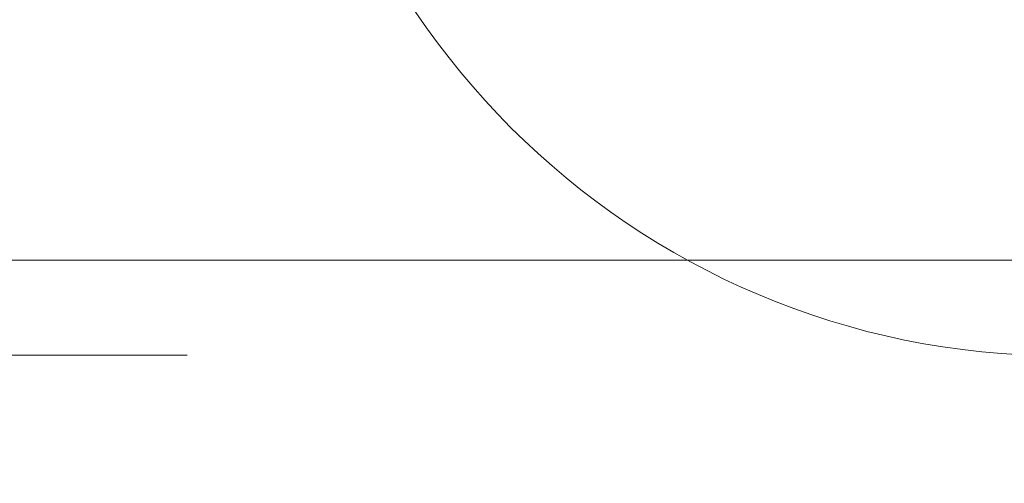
# Model space of a CAD drawing. Header units: metres. Extents: x 1.7 to 42.3, y -72.9 to -47.6.
# Tile 162 of 216: x 19.218 to 19.3114, y -50.8837 to -50.8397. Entities that reach past the tile are written whole.
import ezdxf

# ---------------------------------------------------------------- set-up
doc = ezdxf.new("R2010")
doc.units = ezdxf.units.M
doc.linetypes.add('Traço', pattern=[0.006, 0.003, -0.003])
for name, color, linetype, lineweight in [('A-DETL-GENF-HDLN', 7, 'Traço', 18), ('A-FLOR', 7, 'Continuous', 18), ('A-FLOR-PATT', 7, 'Continuous', 18), ('P-SANR-FIXT', 7, 'Continuous', 18)]:
    doc.layers.add(name, color=color, linetype=linetype, lineweight=lineweight)

# ---------------------------------------------------------------- blocks, each defined once
blk = doc.blocks.new('Chuveiro Acessível - BR06_ChuveiroAcessível-7968317-2PAV - FRIGORÍFICA')
at = {"layer": 'A-DETL-GENF-HDLN', "color": 253, "linetype": 'Continuous', "true_color": 0xaaaaaa}
blk.add_line((0.4745902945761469, 0.1999999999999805), (0.6649999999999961, 0.1999999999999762), dxfattribs=at)
blk.add_line((0.4745902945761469, 0.1999999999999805), (0.6649999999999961, 0.1999999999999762), dxfattribs=at)
blk = doc.blocks.new('Deca_Barra de Apoio em L Conforto_Tubocolor_2340_E BR_Direito - 2340_E_BR_Branco BR16_Direito-7568751-2PAV - FRIGORÍFICA')
at = {"layer": 'P-SANR-FIXT', "color": 253, "true_color": 0xaaaaaa}
blk.add_arc((19.31683821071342, -50.79775699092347), 0.0738500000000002, 180, 269.9999999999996, dxfattribs=at)
blk.add_arc((19.31683821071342, -50.79775699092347), 0.0738500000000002, 180, 269.9999999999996, dxfattribs=at)
blk = doc.blocks.new('4 GRE - ESCOLA DE CINEMA E AUDIOVISUAL CINE REX R07_rvt-1-2PAV - FRIGORÍFICA')
at = {"layer": 'A-FLOR-PATT', "true_color": 0xcbcbcb}
h = blk.add_hatch(dxfattribs=at)
h.set_pattern_fill('FP_32', color=9, style=0, pattern_type=2)
h.set_pattern_definition([(0, (14.354, -51.86199999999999), (0, 0.8), []), (90, (14.354, -51.86199999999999), (-0.8, 4.898587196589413e-17), [])])
h.paths.add_polyline_path([(21.24848821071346, -54.34154163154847), (21.24998821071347, -54.34154163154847), (21.24998821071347, -54.34004163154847), (21.24848821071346, -54.34004163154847)])
h.paths.add_polyline_path([(19.05982107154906, -54.34154163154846), (19.05998821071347, -54.34154163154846), (19.05982107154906, -54.34004163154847)])
h.paths.add_polyline_path([(21.24998821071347, -54.33304163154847), (21.24848821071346, -54.33154163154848), (21.24848821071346, -54.33304163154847)])
h.paths.add_polyline_path([(19.05982107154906, -54.33304163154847), (19.05998821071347, -54.33304163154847), (19.05982107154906, -54.33154163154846)])
h.paths.add_polyline_path([(19.06848821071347, -54.33154163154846), (21.24848821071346, -54.33154163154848), (21.24848821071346, -52.81454163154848), (21.24495267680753, -52.80943387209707), (21.14054400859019, -52.80039227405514), (21.13347421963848, -52.79704745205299), (21.13197394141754, -52.7943057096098), (21.13148821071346, -52.78970984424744), (21.13148821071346, -52.69122406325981), (21.12975770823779, -52.69122406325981), (21.12975770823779, -52.67968560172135), (21.13148821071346, -52.67968560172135), (21.13148821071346, -52.67599329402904), (21.12975770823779, -52.67599329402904), (21.12975770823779, -52.67414714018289), (21.13148821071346, -52.67414714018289), (21.13148821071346, -52.67160146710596), (21.12975770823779, -52.67160146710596), (21.12975770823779, -52.65914714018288), (21.13148821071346, -52.65914714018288), (21.13148821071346, -52.65707021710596), (21.12975770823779, -52.65654163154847), (21.12975770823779, -52.64553175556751), (21.12975770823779, -52.64471324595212), (21.12975770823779, -52.61945483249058), (21.13148821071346, -52.61863800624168), (21.13197394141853, -52.51877755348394), (21.1340831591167, -52.51492298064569), (21.14094639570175, -52.51265614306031), (21.24548821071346, -52.50287570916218), (21.24848821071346, -52.49854163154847), (21.24848821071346, -52.44700971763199), (21.24447367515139, -52.44465657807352), (21.2424551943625, -52.44056323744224), (21.23978821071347, -52.42752525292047), (21.23798821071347, -52.42720786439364), (21.23798821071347, -52.42492525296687), (21.17071769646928, -52.42436302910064), (21.16673821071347, -52.42271467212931), (21.16332094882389, -52.42009251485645), (21.16069879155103, -52.41667525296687), (21.1590504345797, -52.41269576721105), (21.15848821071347, -52.40842525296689), (21.1590504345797, -52.40415473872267), (21.16069879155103, -52.40017525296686), (21.16332094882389, -52.39675799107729), (21.16673821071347, -52.39413583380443), (21.17071769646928, -52.3924874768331), (21.17498821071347, -52.39192525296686), (21.23798821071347, -52.39192525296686), (21.23798821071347, -52.38964264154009), (21.23978821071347, -52.38932525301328), (21.2424551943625, -52.37628726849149), (21.24619105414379, -52.37066274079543), (21.24848821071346, -52.36912516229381), (21.24848821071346, -52.30710674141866), (21.24447367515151, -52.30475360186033), (21.24245519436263, -52.30066026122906), (21.23978821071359, -52.28762227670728), (21.23798821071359, -52.28730488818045), (21.23798821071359, -52.28480343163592), (21.22066524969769, -52.28409832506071), (21.20344411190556, -52.27906903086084), (21.1888660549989, -52.2708862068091), (21.17614382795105, -52.25910796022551), (21.16651956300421, -52.24468729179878), (21.16052412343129, -52.22841962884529), (21.15848821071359, -52.21120227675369), (21.15848821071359, -52.12137768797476), (21.14735148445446, -52.12138036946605), (21.13548357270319, -52.12005547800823), (21.12420188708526, -52.11614060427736), (21.11406430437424, -52.109829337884), (21.10557212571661, -52.1014337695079), (21.09914528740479, -52.09136905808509), (21.09510159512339, -52.08013290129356), (21.09250734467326, -52.06561312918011), (20.90176796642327, -52.10619775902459), (20.87739822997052, -52.10989777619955), (20.81291115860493, -52.11159101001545), (20.74902966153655, -52.10261305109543), (20.68750742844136, -52.08321036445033), (20.67240874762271, -52.07416063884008), (20.65912355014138, -52.06261199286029), (20.64775199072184, -52.04891972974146), (20.64143847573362, -52.04265046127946), (20.62368625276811, -52.01318454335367), (20.6136666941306, -51.980275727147), (20.60996750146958, -51.95225259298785), (20.60854295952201, -51.9240222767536), (20.6113203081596, -51.88554380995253), (20.61366669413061, -51.86776882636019), (20.62368625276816, -51.83486001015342), (20.64143847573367, -51.80539409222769), (20.67060283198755, -51.77633267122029), (20.68750742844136, -51.76594122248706), (20.70038341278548, -51.76188043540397), (20.73479562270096, -51.74984031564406), (20.78214912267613, -51.74177074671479), (20.78349266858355, -51.74169507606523), (20.81291115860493, -51.73756057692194), (20.87739822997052, -51.73925381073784), (20.89848821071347, -51.74167407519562), (20.90373151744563, -51.74211995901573), (21.05153784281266, -51.77467207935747), (21.09267690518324, -51.78357515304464), (21.09591686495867, -51.76565211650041), (21.10142309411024, -51.75297767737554), (21.10998141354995, -51.74212801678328), (21.12102510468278, -51.73382158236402), (21.13382287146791, -51.72860841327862), (21.14752726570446, -51.72683371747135), (21.15848821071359, -51.72683371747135), (21.15848821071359, -51.52184227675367), (21.16052412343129, -51.50462492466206), (21.16651956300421, -51.48835726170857), (21.17614382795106, -51.47393659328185), (21.19148821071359, -51.46068650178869), (21.20398450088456, -51.45367219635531), (21.2206652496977, -51.44894622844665), (21.2379882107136, -51.44824112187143), (21.2379882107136, -51.44573966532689), (21.23978821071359, -51.44542227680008), (21.24320065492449, -51.43020754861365), (21.24619105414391, -51.42675976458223), (21.24848821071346, -51.42522218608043), (21.24848821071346, -51.36700971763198), (21.24447367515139, -51.36465657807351), (21.2424551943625, -51.36056323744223), (21.23978821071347, -51.34752525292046), (21.23798821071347, -51.34720786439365), (21.23798821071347, -51.34492525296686), (21.17071769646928, -51.34436302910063), (21.16673821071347, -51.3427146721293), (21.16332094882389, -51.34009251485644), (21.16069879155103, -51.33667525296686), (21.1590504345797, -51.33269576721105), (21.15848821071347, -51.32842525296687), (21.15942918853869, -51.32324034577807), (21.16069879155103, -51.32017525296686), (21.16332094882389, -51.31675799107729), (21.16673821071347, -51.31413583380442), (21.17071769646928, -51.31248747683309), (21.17498821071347, -51.31192525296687), (21.23798821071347, -51.31192525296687), (21.23798821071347, -51.30964264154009), (21.23978821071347, -51.30932525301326), (21.2424551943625, -51.29628726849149), (21.24619105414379, -51.29066274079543), (21.24848821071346, -51.28912516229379), (21.24848821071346, -51.07654163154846), (20.89848821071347, -51.07654163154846), (20.89848821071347, -50.78154163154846), (20.13207267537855, -50.78154163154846), (20.12971953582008, -50.78555616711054), (20.1256261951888, -50.78757464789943), (20.11258821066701, -50.79024163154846), (20.11227082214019, -50.79204163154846), (20.10997932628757, -50.79204163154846), (20.10913973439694, -50.80455187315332), (20.10720969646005, -50.81776191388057), (20.09973167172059, -50.83534761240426), (20.08799335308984, -50.85047777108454), (20.07278597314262, -50.8621158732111), (20.05511429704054, -50.86949297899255), (20.03614590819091, -50.87212167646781), (20.00373821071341, -50.87215086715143), (20.00373821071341, -50.87529163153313), (19.95940968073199, -50.87487046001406), (19.94698821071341, -50.87160699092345), (19.49348821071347, -50.87160699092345), (19.49375547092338, -50.910299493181), (19.49920090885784, -50.9165552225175), (19.50186539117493, -50.91808288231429), (19.51201990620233, -50.93157203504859), (19.51201990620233, -50.95197865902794), (19.50112176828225, -50.96588641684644), (19.48348821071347, -50.97119870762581), (19.4829770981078, -51.53344912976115), (19.47676302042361, -51.55327592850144), (19.4703599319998, -51.56042391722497), (19.45650499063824, -51.56858345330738), (19.44348821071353, -51.57154163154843), (19.06848821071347, -51.57154163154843), (19.06848821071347, -51.58984078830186), (19.07250274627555, -51.59219392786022), (19.07452122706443, -51.59628726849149), (19.07610742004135, -51.60404163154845), (19.12988060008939, -51.60484380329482), (19.13836257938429, -51.6091672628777), (19.14114365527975, -51.61192525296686), (19.14625872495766, -51.6124874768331), (19.15165398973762, -51.61522219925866), (19.15365547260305, -51.61675799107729), (19.15627762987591, -51.62017525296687), (19.15792598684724, -51.62415473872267), (19.15848821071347, -51.62842525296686), (19.15792598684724, -51.63269576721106), (19.15627762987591, -51.63667525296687), (19.15165398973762, -51.64162830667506), (19.15023821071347, -51.6427146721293), (19.14625872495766, -51.64436302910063), (19.14198821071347, -51.64492525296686), (19.07898821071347, -51.64492525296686), (19.07898821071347, -51.64720786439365), (19.07718821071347, -51.64752525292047), (19.07452122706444, -51.66056323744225), (19.07078536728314, -51.6661877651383), (19.06848821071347, -51.66772534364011), (19.06848821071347, -51.75794163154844), (19.10848821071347, -51.78354163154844), (19.10848821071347, -51.84954163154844), (19.06848821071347, -51.87514163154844), (19.06848821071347, -52.00342525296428), (19.51689800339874, -52.00402155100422), (19.54053038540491, -52.0087223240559), (19.55767222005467, -52.0193350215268), (19.56513225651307, -52.02632917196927), (19.57113615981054, -52.03509509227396), (19.57819113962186, -52.04638307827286), (19.58348821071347, -52.07301325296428), (19.58289191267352, -52.65727504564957), (19.57773899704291, -52.67880728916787), (19.56479570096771, -52.69710341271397), (19.54952270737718, -52.70722066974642), (19.545540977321, -52.70923229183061), (19.53535272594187, -52.71121687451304), (19.52434021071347, -52.71342525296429), (19.15629447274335, -52.71342525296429), (19.15543727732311, -52.71592525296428), (19.07848821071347, -52.71592525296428), (19.07848821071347, -52.7304211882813), (19.06848821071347, -52.7304211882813), (19.06848821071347, -52.76686148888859), (19.07250274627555, -52.76921462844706), (19.07498354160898, -52.77556806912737), (19.07718821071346, -52.78634595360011), (19.07898821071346, -52.78666334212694), (19.07898821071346, -52.78894595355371), (19.14625872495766, -52.78950817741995), (19.15165398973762, -52.79224289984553), (19.15365547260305, -52.79377869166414), (19.15627762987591, -52.79719595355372), (19.15792598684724, -52.80117543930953), (19.15848821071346, -52.80544595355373), (19.15792598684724, -52.80971646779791), (19.15627762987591, -52.81369595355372), (19.15165398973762, -52.81864900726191), (19.15023821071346, -52.81973537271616), (19.14625872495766, -52.82138372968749), (19.14198821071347, -52.82194595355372), (19.07898821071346, -52.82194595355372), (19.07898821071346, -52.82422856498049), (19.07718821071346, -52.8245459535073), (19.07452122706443, -52.83758393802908), (19.07078536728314, -52.84320846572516), (19.06848821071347, -52.84474604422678), (19.06848821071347, -52.90273121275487), (19.15668569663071, -52.90273121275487), (19.16362269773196, -52.90364448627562), (19.17210216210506, -52.90786839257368), (19.17563793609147, -52.91058148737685), (19.18148821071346, -52.91937449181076), (19.18148821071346, -52.91997313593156), (19.18257493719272, -52.92259672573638), (19.18348821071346, -52.92953372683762), (19.18348821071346, -53.13592869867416), (19.18148821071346, -53.14608793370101), (19.17989735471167, -53.14932995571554), (19.17563793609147, -53.15488093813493), (19.17008695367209, -53.15914035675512), (19.16362269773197, -53.16181793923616), (19.15165398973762, -53.1627312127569), (19.06848821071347, -53.1627312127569), (19.06848821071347, -53.29544595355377), (19.05850015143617, -53.29544595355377), (19.05850015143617, -54.19544595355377), (19.06848821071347, -54.19544595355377), (19.06848821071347, -54.22789579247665)])
h.paths.add_polyline_path([(19.06698821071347, -54.33304163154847), (19.06848821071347, -54.33154163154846), (19.06698821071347, -54.33154163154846)])
h.paths.add_polyline_path([(18.89998821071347, -52.94342525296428), (18.89998821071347, -52.94192525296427), (18.89848821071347, -52.94192525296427), (18.89848821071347, -52.94342525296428)])
h.paths.add_polyline_path([(14.98848821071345, -52.94342525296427), (15.00848821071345, -52.94342525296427), (15.00848821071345, -52.93342525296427), (17.63848821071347, -52.93342525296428), (17.63848821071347, -52.77802227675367), (17.62848821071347, -52.77802227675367), (17.62848821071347, -52.79602227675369), (17.62648821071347, -52.79602227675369), (17.62648821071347, -52.77602227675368), (17.63848821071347, -52.77602227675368), (17.63848821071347, -52.07202227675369), (17.62648821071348, -52.07202227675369), (17.62648821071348, -52.05202227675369), (17.62848821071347, -52.05202227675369), (17.62848821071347, -52.07002227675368), (17.63848821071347, -52.07002227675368), (17.63848821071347, -51.52242525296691), (17.62848821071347, -51.52242525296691), (17.62848821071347, -51.54042525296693), (17.62648821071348, -51.54042525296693), (17.62648821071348, -51.52042525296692), (17.63848821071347, -51.52042525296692), (17.63848821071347, -50.81642525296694), (17.62648821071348, -50.81642525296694), (17.62648821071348, -50.79642525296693), (17.62848821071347, -50.79642525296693), (17.62848821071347, -50.81442525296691), (17.63848821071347, -50.81442525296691), (17.63848821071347, -50.78154163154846), (16.85070999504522, -50.78154163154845), (16.85070999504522, -50.92796392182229), (16.84920999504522, -50.928488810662), (16.84920999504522, -50.92946392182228), (16.85070999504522, -50.92995651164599), (16.85070999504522, -50.93646392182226), (16.84920999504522, -50.93646392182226), (16.84867355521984, -50.93796392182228), (16.34149770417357, -50.93796392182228), (16.34149770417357, -51.31154163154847), (16.32149770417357, -51.31154163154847), (16.32149770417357, -50.93796392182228), (16.09563837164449, -50.93796392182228), (16.09331165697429, -50.9584891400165), (16.08893185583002, -50.96638479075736), (16.08699345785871, -50.99410517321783), (16.08368512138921, -51.02611141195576), (16.07919249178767, -51.05797299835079), (16.07284813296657, -51.07974265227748), (16.0465106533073, -51.1406873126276), (16.01492764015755, -51.19908618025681), (15.99023193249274, -51.23131569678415), (15.95888391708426, -51.25712115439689), (15.94408030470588, -51.26485751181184), (15.92810102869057, -51.26972175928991), (15.9114977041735, -51.2715459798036), (15.89066372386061, -51.26843390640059), (15.87891510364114, -51.26485751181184), (15.86411149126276, -51.25712115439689), (15.83276347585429, -51.23131569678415), (15.80806776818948, -51.19908618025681), (15.77648475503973, -51.1406873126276), (15.74745259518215, -51.07154163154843), (15.74380291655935, -51.05797299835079), (15.73931028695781, -51.02611141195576), (15.73484736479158, -50.98025794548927), (15.7334660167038, -50.96419059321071), (15.72968375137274, -50.9584891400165), (15.72735703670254, -50.93796392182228), (15.54532107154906, -50.93796392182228), (15.54532107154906, -51.01112227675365), (15.50149770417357, -51.01154163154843), (15.50149770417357, -51.51154163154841), (14.11399770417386, -51.51154163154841), (14.11324931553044, -51.71859837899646), (14.11195748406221, -51.72314543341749), (14.10614742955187, -51.73186604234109), (14.09745206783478, -51.73749756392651), (14.09225019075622, -51.73911630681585), (14.08719519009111, -51.73971631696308), (13.99899770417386, -51.73971631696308), (13.99899770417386, -52.93342525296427), (14.10848821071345, -52.93342525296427), (14.10848821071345, -52.94342525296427), (14.9123666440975, -52.94342525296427)])
h.paths.add_polyline_path([(13.99899770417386, -52.94342525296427), (13.99899770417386, -52.94192525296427), (13.99749770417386, -52.94192525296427), (13.99749770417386, -52.94342525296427)])
h.paths.add_polyline_path([(11.21867355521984, -50.93796392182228), (11.21867355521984, -50.93646392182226), (11.21717355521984, -50.93646392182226)])
h.paths.add_polyline_path([(13.6079705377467, -52.94342525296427), (13.71399770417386, -52.94342525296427), (13.71399770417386, -52.93342525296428), (13.82899770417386, -52.93342525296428), (13.82899770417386, -51.73971631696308), (13.73418500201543, -51.73884540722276), (13.73054334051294, -51.73749756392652), (13.7258250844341, -51.73491778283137), (13.72159430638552, -51.73153545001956), (13.71599770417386, -51.72307303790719), (13.71536572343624, -51.72094865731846), (13.71471464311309, -51.71835949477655), (13.71399770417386, -51.70758663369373), (13.71399770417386, -51.51154163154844), (12.34649770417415, -51.51154163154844), (12.34649770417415, -50.93796392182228), (11.94032107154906, -50.93796392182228), (11.93959770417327, -51.01112227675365), (11.73959770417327, -51.01105581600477), (11.73959770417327, -50.93796392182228), (11.21867355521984, -50.93796392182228), (11.21867355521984, -51.07154163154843), (11.21717355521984, -51.07154163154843), (11.21717355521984, -51.07304163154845), (11.21867355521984, -51.07304163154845), (11.21867355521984, -51.08004163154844), (11.21717355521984, -51.08004163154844), (11.21717355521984, -51.08154163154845), (11.06399770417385, -51.08154163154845), (11.06399770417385, -51.16043560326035), (11.07399770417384, -51.16043560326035), (11.07399770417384, -51.14243560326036), (11.07599770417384, -51.14243560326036), (11.07599770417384, -51.16243560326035), (11.06399770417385, -51.16243560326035), (11.06399770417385, -51.86643560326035), (11.07599770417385, -51.86643560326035), (11.07599770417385, -51.88643560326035), (11.07399770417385, -51.88643560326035), (11.07399770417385, -51.86843560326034), (11.06399770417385, -51.86843560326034), (11.06399770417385, -52.16043560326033), (11.07399770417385, -52.16043560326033), (11.07399770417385, -52.14243560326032), (11.07599770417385, -52.14243560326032), (11.07599770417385, -52.16243560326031), (11.06399770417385, -52.16243560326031), (11.06399770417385, -52.86643560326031), (11.07599770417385, -52.86643560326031), (11.07599770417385, -52.88643560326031), (11.07399770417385, -52.88643560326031), (11.07399770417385, -52.86843560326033), (11.06399770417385, -52.86843560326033), (11.06399770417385, -52.93342525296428), (12.81399770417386, -52.93342525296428), (12.81399770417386, -52.94342525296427), (12.95577248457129, -52.94342525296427)])
h.paths.add_polyline_path([(13.83049770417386, -52.94342525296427), (13.83049770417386, -52.94192525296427), (13.82899770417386, -52.94192525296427), (13.82899770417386, -52.94342525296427)])
h.paths.add_polyline_path([(18.89848821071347, -52.9349252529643), (18.89998821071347, -52.9349252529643), (18.89848821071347, -52.93364057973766)])
h.paths.add_polyline_path([(13.82899770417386, -52.93492525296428), (13.83049770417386, -52.93492525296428), (13.82899770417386, -52.93342525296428)])
h.paths.add_polyline_path([(13.99899770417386, -52.93492525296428), (13.99899770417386, -52.93342525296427), (13.99749770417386, -52.93492525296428)])
h.paths.add_polyline_path([(17.66348821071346, -52.93342525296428), (17.8477066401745, -52.93342525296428), (17.8477066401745, -52.84522776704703), (17.84861991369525, -52.83829076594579), (17.85284381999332, -52.82981130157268), (17.85555691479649, -52.82627552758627), (17.86434991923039, -52.82042525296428), (17.8649485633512, -52.82042525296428), (17.867572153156, -52.81933852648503), (17.87450915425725, -52.81842525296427), (18.08090412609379, -52.81842525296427), (18.09106336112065, -52.82042525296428), (18.09430538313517, -52.82201610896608), (18.09985636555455, -52.82627552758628), (18.10411578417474, -52.83182651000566), (18.1067933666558, -52.83829076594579), (18.10770664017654, -52.84522776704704), (18.10770664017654, -52.93342525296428), (18.89848821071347, -52.93342525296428), (18.89848735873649, -52.57774705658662), (18.89730390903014, -52.58673764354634), (18.89383418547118, -52.59511572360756), (18.88831457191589, -52.60231051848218), (18.88112110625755, -52.6078318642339), (18.8727438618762, -52.61130360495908), (18.85867355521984, -52.61249044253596), (18.79735148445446, -52.61250520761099), (18.7854835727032, -52.61118031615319), (18.77420188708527, -52.6072654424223), (18.76406430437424, -52.60095417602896), (18.75557212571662, -52.59255860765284), (18.74914528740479, -52.58249389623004), (18.7445216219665, -52.56809268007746), (18.74250734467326, -52.55673796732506), (18.55176796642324, -52.59732259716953), (18.52739822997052, -52.60102261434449), (18.46291115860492, -52.6027158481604), (18.39902966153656, -52.59373788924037), (18.33750742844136, -52.57433520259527), (18.32240874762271, -52.56528547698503), (18.30912355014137, -52.55373683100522), (18.29775199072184, -52.54004456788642), (18.29143847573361, -52.53377529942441), (18.2736862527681, -52.50430938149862), (18.2636666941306, -52.47140056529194), (18.25996750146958, -52.44337743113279), (18.25854295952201, -52.41514711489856), (18.26132030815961, -52.37666864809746), (18.26366669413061, -52.35889366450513), (18.27508584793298, -52.32366173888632), (18.29143847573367, -52.29651893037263), (18.32060283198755, -52.26745750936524), (18.33750742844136, -52.25706606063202), (18.35038341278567, -52.25300527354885), (18.38479562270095, -52.24096515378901), (18.42577297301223, -52.23325469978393), (18.43349266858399, -52.23281991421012), (18.46291115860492, -52.22868541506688), (18.52739822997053, -52.2303786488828), (18.54060454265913, -52.23238374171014), (18.55373151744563, -52.23324479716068), (18.70153784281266, -52.26579691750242), (18.74267690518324, -52.27469999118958), (18.74591686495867, -52.25677695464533), (18.75142309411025, -52.2441025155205), (18.7602869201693, -52.23302307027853), (18.77102510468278, -52.22494642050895), (18.78382287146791, -52.21973325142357), (18.79752726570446, -52.21795855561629), (18.86375356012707, -52.21797450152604), (18.8727438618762, -52.21916011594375), (18.88112110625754, -52.22263185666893), (18.89010470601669, -52.23048663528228), (18.89383418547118, -52.23534799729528), (18.89730390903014, -52.2437260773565), (18.89848735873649, -52.25271666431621), (18.89848821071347, -51.83342525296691), (17.65848821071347, -51.83342525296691), (17.65848821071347, -52.07002227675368), (17.66048821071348, -52.07002227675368), (17.66048821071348, -52.07962582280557), (17.66348821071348, -52.07962582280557), (17.66348821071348, -52.05162582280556), (17.66548821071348, -52.05162582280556), (17.66548821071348, -52.08202227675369), (17.65848821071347, -52.08202227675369), (17.65848821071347, -52.76602227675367), (17.66548821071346, -52.76602227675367), (17.66548821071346, -52.7964187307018), (17.66348821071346, -52.7964187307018), (17.66348821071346, -52.7684187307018), (17.66048821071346, -52.7684187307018), (17.66048821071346, -52.77802227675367), (17.65848821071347, -52.77802227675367), (17.65848821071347, -52.93342525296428), (17.66048821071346, -52.93342525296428)])
h.paths.add_polyline_path([(11.04199770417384, -52.93342525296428), (11.04399770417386, -52.93342525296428), (11.04399770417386, -52.86843560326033), (11.04199770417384, -52.86843560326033), (11.04199770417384, -52.85883205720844), (11.03899770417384, -52.85883205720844), (11.03899770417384, -52.88683205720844), (11.03699770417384, -52.88683205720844), (11.03699770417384, -52.85643560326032), (11.04399770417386, -52.85643560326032), (11.04399770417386, -52.17243560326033), (11.03699770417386, -52.17243560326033), (11.03699770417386, -52.1420391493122), (11.03899770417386, -52.1420391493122), (11.03899770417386, -52.1700391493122), (11.04199770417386, -52.1700391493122), (11.04199770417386, -52.16043560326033), (11.04399770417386, -52.16043560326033), (11.04399770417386, -52.03402227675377), (9.809787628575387, -52.03402227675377), (9.809788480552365, -52.30142233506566), (9.810971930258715, -52.29243174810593), (9.81444165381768, -52.28405366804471), (9.819961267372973, -52.27685887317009), (9.827154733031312, -52.27133752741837), (9.835531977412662, -52.26786578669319), (9.844522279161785, -52.26668017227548), (9.910924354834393, -52.26666418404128), (9.922792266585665, -52.26798907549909), (9.934073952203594, -52.27190394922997), (9.944211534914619, -52.27821521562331), (9.95270371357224, -52.28661078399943), (9.95913055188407, -52.29667549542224), (9.963174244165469, -52.30791165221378), (9.965768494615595, -52.32243142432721), (10.15650787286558, -52.28184679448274), (10.18087760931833, -52.27814677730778), (10.24536468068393, -52.27645354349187), (10.3092461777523, -52.2854315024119), (10.37076841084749, -52.304834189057), (10.38586709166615, -52.31388391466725), (10.39915228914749, -52.32543256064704), (10.41052384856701, -52.33912482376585), (10.41683736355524, -52.34539409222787), (10.43458958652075, -52.37486001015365), (10.44460914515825, -52.40776882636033), (10.44830833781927, -52.43579196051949), (10.44973287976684, -52.46402227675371), (10.44695553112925, -52.50250074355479), (10.44460914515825, -52.52027572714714), (10.43458958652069, -52.55318454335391), (10.41683736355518, -52.58265046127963), (10.38767300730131, -52.61171188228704), (10.37076841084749, -52.62210333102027), (10.34698027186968, -52.62998205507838), (10.3234802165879, -52.63820423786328), (10.27839024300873, -52.64614632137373), (10.27478317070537, -52.64634947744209), (10.24536468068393, -52.65048397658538), (10.18087760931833, -52.64879074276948), (10.16767129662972, -52.64678564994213), (10.15454432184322, -52.64592459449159), (10.02088124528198, -52.61643327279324), (9.965598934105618, -52.6044694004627), (9.962358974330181, -52.62239243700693), (9.95685274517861, -52.63506687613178), (9.948294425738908, -52.64591653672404), (9.937250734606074, -52.65422297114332), (9.924452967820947, -52.6594361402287), (9.910748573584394, -52.66121083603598), (9.844522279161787, -52.66119489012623), (9.835531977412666, -52.66000927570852), (9.827154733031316, -52.65653753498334), (9.819961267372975, -52.65101618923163), (9.814441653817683, -52.643821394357), (9.810971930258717, -52.63544331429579), (9.809788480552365, -52.62645272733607), (9.809787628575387, -52.93342525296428), (11.03899770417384, -52.93342525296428)])
h.paths.add_polyline_path([(19.52434021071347, -52.67842525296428), (19.53736800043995, -52.67423624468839), (19.54559918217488, -52.66505925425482), (19.54848821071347, -52.65427725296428), (19.54848821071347, -52.07301325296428), (19.54307922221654, -52.05494417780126), (19.53085245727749, -52.042967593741), (19.51390021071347, -52.03842525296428), (19.15737814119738, -52.03842914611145), (19.15792598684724, -52.03975176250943), (19.15848821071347, -52.04402227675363), (19.15746562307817, -52.04940420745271), (19.15627762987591, -52.05227227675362), (19.15165398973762, -52.05722533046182), (19.15023821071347, -52.05831169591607), (19.14625872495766, -52.05996005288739), (19.14198821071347, -52.06052227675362), (19.07898821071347, -52.06052227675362), (19.07898821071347, -52.06280488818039), (19.07718821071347, -52.06312227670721), (19.07452122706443, -52.07616026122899), (19.07078536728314, -52.08178478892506), (19.06848821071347, -52.08332236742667), (19.06848821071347, -52.10353566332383), (19.07196130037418, -52.10053146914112), (19.07834298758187, -52.09721828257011), (19.10821454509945, -52.09138093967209), (19.17286704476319, -52.0817664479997), (19.22640903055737, -52.07859348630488), (19.29231916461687, -52.08060059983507), (19.35796658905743, -52.08681268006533), (19.39001738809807, -52.09446439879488), (19.41968197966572, -52.10881063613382), (19.4455803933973, -52.12918401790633), (19.46650785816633, -52.15463679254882), (19.47775301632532, -52.17507847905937), (19.48566314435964, -52.19654814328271), (19.50240080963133, -52.27670337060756), (19.50726718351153, -52.36295698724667), (19.50240080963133, -52.440147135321), (19.48566314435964, -52.52030236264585), (19.47767477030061, -52.54198440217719), (19.46650785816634, -52.56221371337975), (19.44558039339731, -52.58766648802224), (19.41968197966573, -52.60803986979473), (19.39001738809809, -52.62238610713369), (19.35796658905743, -52.63003782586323), (19.29231916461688, -52.6362499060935), (19.22640903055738, -52.63825701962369), (19.1728670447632, -52.63508405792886), (19.0989723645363, -52.62399966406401), (19.08029141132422, -52.62004472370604), (19.08029141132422, -52.67820525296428), (19.47775301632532, -52.67842525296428)])
h.paths.add_polyline_path([(19.10882870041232, -52.36299933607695), (19.10823820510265, -52.35842525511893), (19.10884736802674, -52.35389352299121), (19.11061223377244, -52.34967062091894), (19.11341858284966, -52.34604433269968), (19.11979725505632, -52.34214214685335), (19.12154723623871, -52.34151260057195), (19.12574162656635, -52.34096039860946), (19.13027335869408, -52.34155701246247), (19.13449626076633, -52.34330619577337), (19.1381225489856, -52.3460887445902), (19.13810473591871, -52.34604433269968), (19.13439138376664, -52.34322572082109), (19.13025554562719, -52.34151260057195), (19.12538647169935, -52.34096039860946), (19.11979725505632, -52.34209035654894), (19.11691130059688, -52.34330619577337), (19.11323451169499, -52.34618557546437), (19.1104994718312, -52.34981757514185), (19.10880531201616, -52.35393793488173), (19.10850313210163, -52.36061729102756), (19.10881115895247, -52.36295698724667)])
h.paths.add_polyline_path([(21.23230821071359, -52.25202227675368), (21.23798821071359, -52.25162516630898), (21.23798821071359, -52.2497396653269), (21.23978821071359, -52.24942227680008), (21.24320065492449, -52.23420754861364), (21.24619105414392, -52.23075976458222), (21.24848821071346, -52.22922218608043), (21.24848735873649, -52.08662221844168), (21.24730390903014, -52.09561280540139), (21.24383418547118, -52.10399088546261), (21.23831457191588, -52.11118568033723), (21.23112110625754, -52.11670702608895), (21.22274386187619, -52.12017876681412), (21.21375356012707, -52.12136438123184), (21.19148821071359, -52.12138036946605), (21.19148821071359, -52.21120227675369), (21.19287911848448, -52.22176727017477), (21.19695705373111, -52.23161227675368), (21.20398450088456, -52.24048103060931), (21.2118982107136, -52.24655343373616), (21.22174321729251, -52.25063136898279), (21.23155320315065, -52.25192287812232)])
h.paths.add_polyline_path([(9.809787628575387, -51.08154163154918), (9.809787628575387, -51.08004163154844), (9.808287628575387, -51.08004163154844)])
h.paths.add_polyline_path([(10.24536468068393, -52.00402227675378), (11.04399770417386, -52.00402227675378), (11.04399770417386, -51.86843560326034), (11.04199770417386, -51.86843560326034), (11.04199770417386, -51.85883205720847), (11.03899770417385, -51.85883205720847), (11.03899770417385, -51.88683205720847), (11.03699770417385, -51.88683205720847), (11.03699770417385, -51.85643560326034), (11.04399770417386, -51.85643560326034), (11.04399770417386, -51.17243560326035), (11.03699770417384, -51.17243560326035), (11.03699770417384, -51.14203914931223), (11.03899770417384, -51.14203914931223), (11.03899770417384, -51.17003914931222), (11.04199770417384, -51.17003914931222), (11.04199770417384, -51.16043560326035), (11.04399770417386, -51.16043560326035), (11.04399770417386, -51.08154163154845), (9.809787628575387, -51.08154163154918), (9.809788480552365, -51.43582531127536), (9.810971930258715, -51.42683472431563), (9.814441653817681, -51.41845664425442), (9.819961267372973, -51.41126184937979), (9.827154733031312, -51.40574050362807), (9.835531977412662, -51.40226876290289), (9.844522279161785, -51.40108314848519), (9.910924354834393, -51.40106716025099), (9.922792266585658, -51.40239205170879), (9.934073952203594, -51.40630692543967), (9.944211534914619, -51.41261819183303), (9.95270371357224, -51.42101376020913), (9.95913055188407, -51.43107847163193), (9.963174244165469, -51.44231462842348), (9.965768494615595, -51.45683440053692), (10.15650787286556, -51.41624977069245), (10.18087760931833, -51.41254975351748), (10.24536468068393, -51.41085651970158), (10.3092461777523, -51.41983447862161), (10.37076841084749, -51.4392371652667), (10.38586709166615, -51.44828689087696), (10.39915228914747, -51.45983553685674), (10.41052384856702, -51.47352779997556), (10.41683736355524, -51.47979706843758), (10.43458958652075, -51.50926298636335), (10.44460914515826, -51.54217180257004), (10.44830833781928, -51.57019493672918), (10.44973287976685, -51.59842525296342), (10.44695553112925, -51.63690371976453), (10.44460914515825, -51.65467870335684), (10.43458958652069, -51.68758751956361), (10.41683736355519, -51.71705343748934), (10.38767300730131, -51.74611485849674), (10.37076841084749, -51.75650630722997), (10.34698027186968, -51.76438503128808), (10.3234802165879, -51.77260721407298), (10.27839024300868, -51.78054929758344), (10.27478317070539, -51.78075245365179), (10.24536468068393, -51.78488695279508), (10.18087760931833, -51.78319371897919), (10.16767129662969, -51.78118862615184), (10.15454432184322, -51.7803275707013), (10.02088124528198, -51.75083624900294), (9.965598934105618, -51.7388723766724), (9.962358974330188, -51.75679541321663), (9.95685274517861, -51.76946985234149), (9.948294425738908, -51.78031951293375), (9.937250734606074, -51.78862594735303), (9.924452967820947, -51.79383911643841), (9.910748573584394, -51.79561381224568), (9.844522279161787, -51.79559786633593), (9.835531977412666, -51.79441225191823), (9.827154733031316, -51.79094051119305), (9.819961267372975, -51.78541916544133), (9.81444165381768, -51.7782243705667), (9.810971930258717, -51.76984629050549), (9.809788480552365, -51.76085570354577), (9.809788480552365, -52.00402227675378), (10.21902330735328, -52.00402227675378)])
h.paths.add_polyline_path([(18.85867355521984, -51.80342525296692), (18.89848821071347, -51.80342525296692), (18.89848735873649, -51.50274705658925), (18.89730390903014, -51.51173764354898), (18.89383418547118, -51.52011572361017), (18.88831457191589, -51.52731051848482), (18.88112110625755, -51.53283186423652), (18.87220665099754, -51.53637445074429), (18.85867355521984, -51.5374904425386), (18.79735148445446, -51.53750520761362), (18.7854835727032, -51.53618031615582), (18.77420188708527, -51.53226544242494), (18.76406430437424, -51.52595417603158), (18.75557212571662, -51.51755860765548), (18.74914528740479, -51.50749389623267), (18.74510159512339, -51.49625773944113), (18.74250734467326, -51.48173796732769), (18.55176796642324, -51.52232259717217), (18.52739822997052, -51.52602261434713), (18.46291115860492, -51.52771584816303), (18.39902966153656, -51.518737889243), (18.33750742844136, -51.4993352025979), (18.32240874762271, -51.49028547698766), (18.30912355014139, -51.47873683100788), (18.29775199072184, -51.46504456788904), (18.29143847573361, -51.45877529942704), (18.2736862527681, -51.42930938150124), (18.2636666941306, -51.39640056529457), (18.25996750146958, -51.36837743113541), (18.25854295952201, -51.34014711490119), (18.26132030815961, -51.3016686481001), (18.26366669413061, -51.28389366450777), (18.27368625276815, -51.250984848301), (18.29143847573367, -51.22151893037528), (18.32060283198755, -51.19245750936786), (18.33750742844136, -51.18206606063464), (18.35038341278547, -51.17800527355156), (18.38479562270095, -51.16596515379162), (18.42577297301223, -51.15825469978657), (18.43349266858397, -51.15781991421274), (18.46291115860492, -51.15368541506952), (18.52739822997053, -51.15537864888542), (18.54060454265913, -51.15738374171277), (18.55373151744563, -51.15824479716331), (18.70153784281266, -51.19079691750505), (18.74267690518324, -51.1996999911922), (18.74591686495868, -51.18177695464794), (18.75142309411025, -51.16910251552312), (18.7602869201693, -51.15802307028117), (18.77102510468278, -51.14994642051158), (18.78382287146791, -51.1447332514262), (18.79752726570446, -51.14295855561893), (18.86375356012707, -51.14297450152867), (18.8727438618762, -51.14416011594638), (18.88112110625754, -51.14763185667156), (18.88831457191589, -51.15315320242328), (18.89383418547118, -51.1603479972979), (18.89730390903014, -51.16872607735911), (18.89848735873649, -51.17771666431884), (18.89848821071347, -51.02154163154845), (18.84850015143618, -51.02154163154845), (18.84850015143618, -50.78154163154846), (17.65848821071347, -50.78154163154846), (17.65848821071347, -50.81442525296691), (17.66048821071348, -50.81442525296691), (17.66048821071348, -50.8240287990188), (17.66348821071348, -50.8240287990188), (17.66348821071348, -50.79602879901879), (17.66548821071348, -50.79602879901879), (17.66548821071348, -50.82642525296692), (17.65848821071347, -50.82642525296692), (17.65848821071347, -51.51042525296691), (17.66548821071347, -51.51042525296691), (17.66548821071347, -51.54082170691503), (17.66348821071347, -51.54082170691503), (17.66348821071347, -51.51282170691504), (17.66048821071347, -51.51282170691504), (17.66048821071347, -51.52242525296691), (17.65848821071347, -51.52242525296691), (17.65848821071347, -51.80342525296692), (17.8477066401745, -51.80342525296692), (17.8477066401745, -51.70522776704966), (17.84861991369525, -51.69829076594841), (17.85284381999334, -51.68981130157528), (17.85555691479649, -51.6862755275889), (17.86434991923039, -51.68042525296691), (17.86494856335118, -51.68042525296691), (17.867572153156, -51.67933852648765), (17.87450915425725, -51.67842525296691), (18.0809041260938, -51.67842525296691), (18.09106336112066, -51.68042525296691), (18.09430538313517, -51.6820161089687), (18.09985636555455, -51.6862755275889), (18.10411578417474, -51.69182651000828), (18.1067933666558, -51.69829076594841), (18.10770664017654, -51.70522776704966), (18.10770664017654, -51.80342525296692), (18.82555496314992, -51.80342525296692)])
h.paths.add_polyline_path([(21.24848735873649, -51.76159182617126), (21.24848821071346, -51.50310674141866), (21.24447367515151, -51.50075360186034), (21.24245519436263, -51.49666026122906), (21.23978821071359, -51.48362227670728), (21.2379882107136, -51.48330488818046), (21.2379882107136, -51.48141938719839), (21.22728945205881, -51.48141938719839), (21.21834623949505, -51.48348428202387), (21.20948145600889, -51.48800130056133), (21.20197273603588, -51.49452870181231), (21.19551908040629, -51.50462492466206), (21.19270070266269, -51.51196717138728), (21.19148821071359, -51.52184227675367), (21.19148821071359, -51.72684430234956), (21.21375356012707, -51.7268496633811), (21.22274386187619, -51.72803527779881), (21.23112110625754, -51.73150701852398), (21.23920660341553, -51.73819112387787), (21.24383418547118, -51.74422315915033), (21.24730390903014, -51.75260123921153)])
h.paths.add_polyline_path([(19.0701292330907, -51.54154163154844), (19.08848821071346, -51.54154163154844), (19.08848821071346, -50.90154163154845), (19.06848821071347, -50.90154163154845), (19.06848821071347, -51.54154163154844)])
h.paths.add_polyline_path([(19.44348821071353, -51.54154163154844), (19.44348821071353, -50.90154163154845), (19.41348821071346, -50.90154163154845), (19.41348821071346, -51.54154163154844), (19.43699063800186, -51.54154163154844)])
h.paths.add_polyline_path([(19.19598821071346, -51.54154163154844), (19.23348821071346, -51.54154163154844), (19.23317874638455, -50.90154163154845), (19.19598821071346, -50.90154163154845), (19.19598821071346, -51.53071573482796)])
h.paths.add_polyline_path([(19.12348821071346, -51.54154163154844), (19.16098821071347, -51.54154163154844), (19.16098821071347, -50.90154163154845), (19.12348821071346, -50.90154163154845), (19.12348821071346, -51.53071573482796)])
h.paths.add_polyline_path([(19.30598821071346, -51.54154163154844), (19.30598821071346, -50.90154163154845), (19.26848821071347, -50.90154163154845), (19.26848821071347, -51.54154163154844)])
h.paths.add_polyline_path([(19.34098821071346, -51.54154163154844), (19.37848821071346, -51.54154163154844), (19.37848821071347, -50.90154163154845), (19.34098821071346, -50.90154163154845), (19.34098821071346, -51.53071573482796)])
h.paths.add_polyline_path([(14.58075245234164, -51.29117437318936), (14.58103011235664, -51.29081624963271), (14.58091316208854, -51.29081624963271)])
h.paths.add_polyline_path([(15.27627605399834, -51.28617437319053), (15.27655371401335, -51.28581624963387), (15.27643676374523, -51.28581624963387)])
h.paths.add_polyline_path([(12.95825245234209, -51.28117437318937), (12.9585301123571, -51.28081624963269), (12.95841316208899, -51.28081624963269)])
h.paths.add_polyline_path([(13.73825245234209, -51.28117437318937), (13.7385301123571, -51.28081624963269), (13.73841316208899, -51.28081624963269)])
h.paths.add_polyline_path([(14.59465365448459, -51.25960303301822), (14.59483997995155, -51.25917613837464), (14.59471562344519, -51.25917613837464)])
h.paths.add_polyline_path([(15.2901772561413, -51.25460303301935), (15.2903635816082, -51.2541761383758), (15.2902392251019, -51.2541761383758)])
h.paths.add_polyline_path([(13.75215365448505, -51.24960303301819), (13.75233997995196, -51.24917613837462), (13.75221562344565, -51.24917613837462)])
h.paths.add_polyline_path([(12.97215365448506, -51.24960303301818), (12.97233997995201, -51.24917613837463), (12.97221562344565, -51.24917613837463)])
h.paths.add_polyline_path([(9.809787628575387, -51.07304163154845), (9.809787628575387, -51.07154163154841), (9.808287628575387, -51.07154163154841), (9.808287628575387, -51.07304163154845)])
h.paths.add_polyline_path([(11.21017355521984, -51.07304163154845), (11.21017355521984, -51.07154163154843), (11.20867355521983, -51.07154163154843)])
h.paths.add_polyline_path([(9.801287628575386, -51.07304163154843), (9.801287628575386, -51.07154163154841), (9.799787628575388, -51.07154163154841), (9.799787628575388, -51.07304163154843)])
h.paths.add_polyline_path([(16.84220999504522, -50.92946392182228), (16.84220999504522, -50.92796392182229), (16.84090769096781, -50.92816161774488)])
h.paths.add_polyline_path([(11.21867355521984, -50.92946392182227), (11.21867355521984, -50.92796392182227), (11.21717355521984, -50.92796392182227), (11.21717355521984, -50.92946392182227)])
h.paths.add_polyline_path([(11.20867355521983, -50.92946392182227), (11.21017355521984, -50.92946392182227), (11.21017355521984, -50.92796392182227), (11.20867355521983, -50.92796392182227)])
h.paths.add_polyline_path([(19.47348821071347, -50.88624169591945), (19.47348821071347, -50.87160699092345), (19.44539570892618, -50.87205274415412), (19.46522250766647, -50.8782668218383), (19.47201504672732, -50.88412593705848), (19.47306722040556, -50.88573616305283)])
h.paths.add_polyline_path([(19.29772442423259, -50.87154163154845), (19.31470350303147, -50.87132595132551), (19.29760617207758, -50.86904163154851), (19.25848821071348, -50.86844533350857), (19.24795860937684, -50.86669707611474), (19.23786426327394, -50.86329499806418), (19.23317874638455, -50.85981479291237), (19.22472729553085, -50.85142227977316), (19.22111384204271, -50.84631570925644), (19.21822709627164, -50.83876758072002), (19.21598821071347, -50.82654163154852), (19.21581054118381, -50.78154163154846), (19.06848821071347, -50.78154163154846), (19.06848821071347, -50.87154163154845), (19.27991321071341, -50.87154163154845)])
h.paths.add_polyline_path([(20.00373821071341, -50.83854163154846), (20.03813511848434, -50.83854163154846), (20.04814253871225, -50.8366128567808), (20.05738335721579, -50.83231449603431), (20.06530574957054, -50.82590323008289), (20.07145222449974, -50.81772506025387), (20.07540986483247, -50.8083767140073), (20.07698821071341, -50.79830807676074), (20.07698821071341, -50.79204163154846), (20.07470559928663, -50.79204163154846), (20.07438821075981, -50.79024163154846), (20.05917348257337, -50.78682918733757), (20.05572569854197, -50.78383878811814), (20.05418812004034, -50.78154163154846), (20.00207267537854, -50.78154163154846), (19.99971953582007, -50.78555616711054), (19.99562619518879, -50.78757464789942), (19.98258821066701, -50.79024163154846), (19.98227082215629, -50.79204163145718), (19.97998821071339, -50.79204163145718), (19.97998821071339, -50.83479163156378), (20.00373821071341, -50.83479163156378)])
h.paths.add_polyline_path([(19.57592470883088, -50.78429322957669), (19.57357480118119, -50.78497057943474), (19.57520717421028, -50.78444960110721)])
h.paths.add_polyline_path([(19.89854989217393, -50.8344561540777), (19.91639458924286, -50.83361968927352), (19.91598821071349, -50.82654163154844), (19.91581054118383, -50.78154163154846), (19.5905389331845, -50.78199048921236), (19.59011097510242, -50.78388058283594), (19.58822302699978, -50.78399808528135), (19.58781015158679, -50.78467550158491), (19.57357480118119, -50.78562850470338), (19.57788293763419, -50.78712705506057), (19.5780389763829, -50.78800543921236), (19.58123140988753, -50.78800543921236), (19.58178266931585, -50.80349045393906), (19.58303056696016, -50.80349045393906), (19.58303056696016, -50.83404163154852), (19.89999523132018, -50.83430749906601)])
h.paths.add_polyline_path([(19.46755619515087, -50.83404163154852), (19.47348821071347, -50.83404163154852), (19.47348821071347, -50.80478668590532), (19.41623140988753, -50.79959405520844), (19.41678266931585, -50.80349045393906), (19.41803056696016, -50.80349045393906), (19.41803056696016, -50.83404163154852), (19.43554688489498, -50.83404163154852)])
h.paths.add_polyline_path([(19.55409348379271, -50.78800543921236), (19.55348507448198, -50.78593341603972), (19.55444803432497, -50.78591664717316)])
h.paths.add_polyline_path([(19.49348821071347, -50.83404163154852), (19.54894585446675, -50.83404163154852), (19.54894585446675, -50.80349045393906), (19.55074501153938, -50.80349045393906), (19.55144164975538, -50.78800543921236), (19.55520964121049, -50.78800543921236), (19.55520964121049, -50.78590424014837), (19.56355046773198, -50.78499796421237), (19.56297551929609, -50.78470599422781), (19.55520964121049, -50.78426708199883), (19.54117395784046, -50.78356198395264), (19.54115762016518, -50.78154163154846), (19.49348821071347, -50.78154163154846), (19.49348821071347, -50.80455187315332)])
h.paths.add_polyline_path([(19.38394585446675, -50.83404163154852), (19.38394585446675, -50.80349045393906), (19.38574501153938, -50.80349045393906), (19.38519375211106, -50.79613505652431), (19.35048821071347, -50.79302187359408), (19.34993134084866, -50.79799184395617), (19.34880352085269, -50.8009896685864), (19.35546588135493, -50.80155106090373), (19.3693665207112, -50.80455187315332), (19.37348821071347, -50.80722299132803), (19.37348821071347, -50.83404163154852)])
h.paths.add_polyline_path([(19.29348821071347, -50.83092962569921), (19.29348821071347, -50.80722299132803), (19.29950260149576, -50.80363621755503), (19.31808002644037, -50.80074235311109), (19.31654866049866, -50.7944070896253), (19.31648821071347, -50.78666137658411), (19.31648821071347, -50.78154163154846), (19.29808871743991, -50.78154163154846), (19.29574040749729, -50.78555349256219), (19.29165497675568, -50.78757464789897), (19.27858713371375, -50.79024773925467), (19.2782708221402, -50.79204163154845), (19.27622258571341, -50.79204163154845), (19.27697143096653, -50.80455187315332), (19.27754722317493, -50.80785130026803), (19.28106846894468, -50.81687077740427), (19.28514672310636, -50.82333076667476), (19.29162014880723, -50.82976578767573)])
h.paths.add_polyline_path([(19.34657496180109, -50.80088597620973), (19.3469064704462, -50.79773941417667), (19.34544560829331, -50.79219691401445), (19.34511423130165, -50.7924203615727), (19.34511423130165, -50.8008180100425), (19.34648829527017, -50.80088194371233)])
h.paths.add_polyline_path([(19.32040162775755, -50.80088596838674), (19.32111423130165, -50.80074235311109), (19.32048829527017, -50.7944070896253), (19.32038360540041, -50.80074235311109)])
h.paths.add_polyline_path([(19.41092470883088, -50.78429322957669), (19.40857480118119, -50.78497057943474), (19.41002628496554, -50.78448902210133)])
h.paths.add_polyline_path([(19.47348821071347, -50.79232727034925), (19.47288160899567, -50.78154163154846), (19.4255389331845, -50.78199048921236), (19.42511097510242, -50.78388058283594), (19.42322302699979, -50.78399808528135), (19.42224365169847, -50.78467923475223), (19.41020717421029, -50.78558057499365), (19.47288160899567, -50.79225241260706)])
h.paths.add_polyline_path([(19.37637526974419, -50.78236151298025), (19.37576363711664, -50.78154163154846), (19.37615762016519, -50.78233872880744)])
at = {"layer": 'P-SANR-FIXT', "color": 253, "lineweight": 18, "true_color": 0xaaaaaa, "rotation": 180}
blk.add_blockref('Chuveiro Acessível - BR06_ChuveiroAcessível-7968317-2PAV - FRIGORÍFICA', (19.70848821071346, -50.67154163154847), dxfattribs=at)
blk.add_blockref('Chuveiro Acessível - BR06_ChuveiroAcessível-7968317-2PAV - FRIGORÍFICA', (19.70848821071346, -50.67154163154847), dxfattribs=at)
blk.add_blockref('Chuveiro Acessível - BR06_ChuveiroAcessível-7968317-2PAV - FRIGORÍFICA', (19.70848821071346, -50.67154163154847), dxfattribs=at)
at = {"layer": 'P-SANR-FIXT', "color": 253, "lineweight": 18, "true_color": 0xaaaaaa}
blk.add_blockref('Deca_Barra de Apoio em L Conforto_Tubocolor_2340_E BR_Direito - 2340_E_BR_Branco BR16_Direito-7568751-2PAV - FRIGORÍFICA', (0, 0), dxfattribs=at)
blk = doc.blocks.new('Family - L206-299688-2PAV - FRIGORÍFICA')
at = {"layer": 'A-FLOR', "color": 253, "true_color": 0xaaaaaa}
blk.add_line((-1.091381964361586, 1.74185), (0.7386721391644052, 1.74185), dxfattribs=at)
blk = doc.blocks.new('ESTRUTURAL CINE REX _011_IFC-1-2PAV - FRIGORÍFICA')
at = {"layer": 'A-FLOR', "color": 253, "lineweight": 18, "true_color": 0xaaaaaa}
blk.add_blockref('Family - L206-299688-2PAV - FRIGORÍFICA', (20.15981607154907, -52.60437227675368), dxfattribs=at)

msp = doc.modelspace()

# ---------------------------------------------------------------- block references
at = {"lineweight": 5}
for name in ['4 GRE - ESCOLA DE CINEMA E AUDIOVISUAL CINE REX R07_rvt-1-2PAV - FRIGORÍFICA', 'ESTRUTURAL CINE REX _011_IFC-1-2PAV - FRIGORÍFICA']:
    msp.add_blockref(name, (0, 0), dxfattribs=at)

doc.saveas('drawing.dxf')
